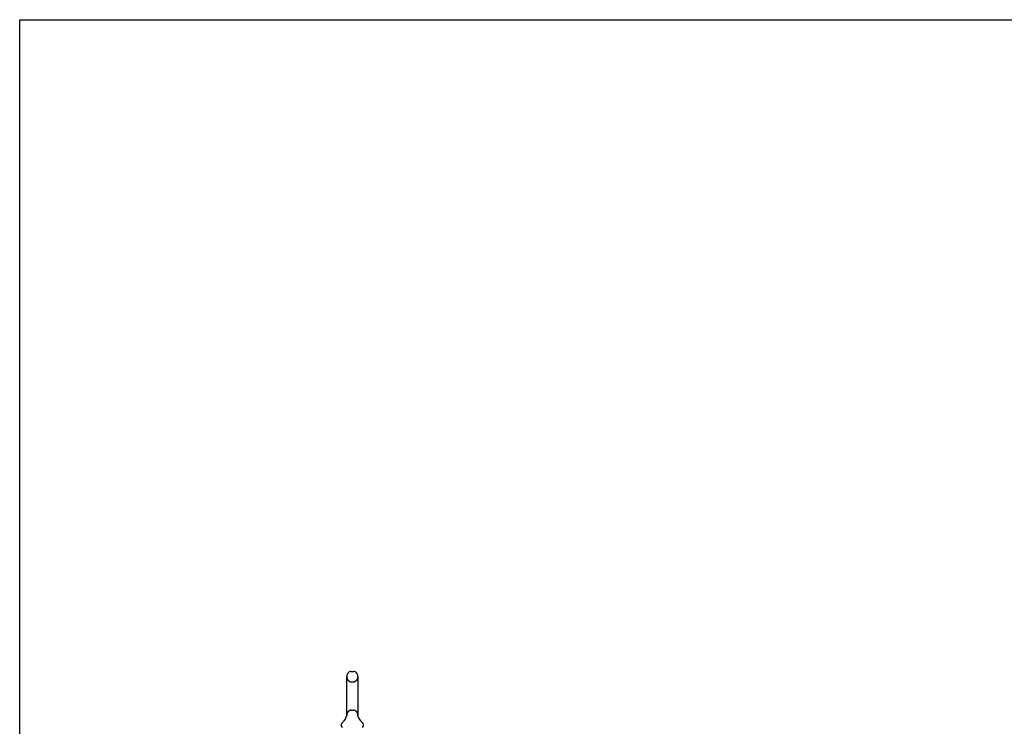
# Model space of a CAD drawing. Header units: inches. Extents: x 0 to 212, y 0 to 138.
# Tile 6 of 80: x 0 to 42, y 107 to 138. Entities that reach past the tile are written whole.
import ezdxf

# ---------------------------------------------------------------- set-up
doc = ezdxf.new("R2010")
doc.units = ezdxf.units.IN
doc.header["$LTSCALE"] = 11.6875
doc.header["$MEASUREMENT"] = 0
doc.linetypes.add('HIDDEN', pattern=[0.2, 0.1, -0.1])
doc.layers.get('0').update_dxf_attribs({"linetype": 'CONTINUOUS'})
doc.layers.add('DEFAULT_2', color=8, linetype='HIDDEN')

msp = doc.modelspace()

# ---------------------------------------------------------------- linework, layer by layer
at = {"color": 7, "linetype": 'Continuous'}
for p, q in [((0, 0), (0, 137.5)), ((0, 137.5), (212.5, 137.5)), ((13.977, 109.44), (13.977, 107.777)), ((14.155, 109.662), (14.283, 109.662)), ((14.46, 109.44), (14.46, 107.777)), ((13.977, 107.756), (13.976, 107.755)), ((13.976, 107.755), (13.976, 107.754)), ((13.976, 107.754), (13.976, 107.753)), ((13.976, 107.753), (13.976, 107.752)), ((13.976, 107.752), (13.976, 107.751)), ((13.976, 107.751), (13.976, 107.75)), ((13.977, 107.777), (13.977, 107.772)), ((13.977, 107.758), (13.977, 107.757)), ((13.977, 107.757), (13.977, 107.756)), ((14.46, 107.772), (14.46, 107.777)), ((14.46, 107.771), (14.46, 107.772)), ((13.744, 107.344), (13.744, 107.382)), ((13.972, 107.733), (13.972, 107.732)), ((13.976, 107.749), (13.975, 107.748)), ((13.975, 107.748), (13.975, 107.747)), ((13.975, 107.747), (13.975, 107.746)), ((13.975, 107.746), (13.975, 107.746)), ((13.976, 107.75), (13.976, 107.749)), ((14.462, 107.748), (14.462, 107.749)), ((14.462, 107.747), (14.462, 107.748)), ((14.463, 107.746), (14.462, 107.747)), ((14.466, 107.732), (14.466, 107.733)), ((14.466, 107.732), (14.466, 107.733)), ((14.694, 107.344), (14.694, 107.382))]:
    msp.add_line(p, q, dxfattribs=at)
for points in [[(13.977, 107.772), (13.977, 107.771), (13.977, 107.77), (13.977, 107.77), (13.977, 107.769), (13.977, 107.768), (13.977, 107.768), (13.977, 107.767), (13.977, 107.767), (13.977, 107.766), (13.977, 107.765), (13.977, 107.765), (13.977, 107.764), (13.977, 107.763), (13.977, 107.763), (13.977, 107.762)], [(13.977, 107.762), (13.977, 107.762), (13.977, 107.761), (13.977, 107.761), (13.977, 107.76), (13.977, 107.759), (13.977, 107.759), (13.977, 107.758), (13.977, 107.758)], [(14.462, 107.749), (14.462, 107.75), (14.462, 107.75), (14.462, 107.751), (14.462, 107.751), (14.461, 107.752), (14.461, 107.753), (14.461, 107.753), (14.461, 107.754), (14.461, 107.754), (14.461, 107.755), (14.461, 107.755), (14.461, 107.756), (14.461, 107.757), (14.461, 107.757), (14.461, 107.758), (14.461, 107.759), (14.461, 107.759), (14.461, 107.76), (14.461, 107.76), (14.461, 107.761), (14.46, 107.762), (14.46, 107.762), (14.46, 107.763), (14.46, 107.764), (14.46, 107.764), (14.46, 107.765), (14.46, 107.766), (14.46, 107.767), (14.46, 107.767), (14.46, 107.768), (14.46, 107.769), (14.46, 107.769), (14.46, 107.77), (14.46, 107.771)]]:
    msp.add_lwpolyline(points, dxfattribs=at)
for centre, radius, start, end in [((14.219, 109.44), 0.241, 123.1848, 180), ((14.155, 109.537), 0.125, 90, 123.1848), ((14.283, 109.537), 0.125, 56.8152, 90), ((14.219, 109.44), 0.241, 0, 56.8152), ((13.495, 107.883), 0.5, 306.7414, 344.6791), ((14.943, 107.883), 0.5, 195.3209, 233.2586), ((13.869, 107.382), 0.125, 126.7414, 180), ((13.804, 107.344), 0.06, 180, 270), ((14.634, 107.344), 0.06, 270, 360), ((14.569, 107.382), 0.125, 0, 53.2586)]:
    msp.add_arc(centre, radius, start, end, dxfattribs=at)
at = {"layer": 'DEFAULT_2', "color": 8, "linetype": 'HIDDEN'}
for p, q in [((14.155, 109.217), (14.283, 109.217)), ((13.977, 107.755), (13.976, 107.755)), ((13.976, 107.754), (13.976, 107.754)), ((13.976, 107.753), (13.976, 107.752)), ((13.976, 107.752), (13.976, 107.752)), ((13.976, 107.751), (13.976, 107.751)), ((13.977, 107.771), (13.977, 107.77)), ((13.977, 107.766), (13.977, 107.766)), ((13.977, 107.765), (13.977, 107.765)), ((13.977, 107.765), (13.977, 107.765)), ((13.977, 107.764), (13.977, 107.764)), ((13.977, 107.763), (13.977, 107.763)), ((13.977, 107.763), (13.977, 107.763)), ((13.977, 107.762), (13.977, 107.762)), ((13.977, 107.762), (13.977, 107.762)), ((13.977, 107.757), (13.977, 107.757)), ((13.977, 107.756), (13.977, 107.756)), ((14.155, 107.999), (14.283, 107.999)), ((14.46, 107.772), (14.46, 107.772)), ((14.46, 107.768), (14.46, 107.768)), ((14.46, 107.766), (14.46, 107.766)), ((14.46, 107.763), (14.46, 107.764)), ((14.461, 107.761), (14.461, 107.761)), ((14.461, 107.756), (14.461, 107.756)), ((13.972, 107.732), (13.972, 107.732)), ((13.972, 107.732), (13.972, 107.732)), ((13.972, 107.732), (13.972, 107.732)), ((13.976, 107.75), (13.976, 107.75)), ((13.976, 107.749), (13.976, 107.749)), ((14.462, 107.75), (14.462, 107.75)), ((14.462, 107.748), (14.462, 107.749)), ((14.462, 107.748), (14.462, 107.748)), ((14.462, 107.746), (14.462, 107.747))]:
    msp.add_line(p, q, dxfattribs=at)
for centre, radius, start, end in [((14.219, 109.44), 0.241, 180, 236.8152), ((14.219, 109.44), 0.241, 303.1848, 360), ((14.155, 109.342), 0.125, 236.8152, 270), ((14.283, 109.342), 0.125, 270, 303.1848), ((14.219, 107.777), 0.241, 123.1848, 180), ((14.155, 107.874), 0.125, 90, 123.1848), ((14.283, 107.874), 0.125, 56.8152, 90), ((14.219, 107.777), 0.241, 0, 56.8152)]:
    msp.add_arc(centre, radius, start, end, dxfattribs=at)

doc.saveas('drawing.dxf')
